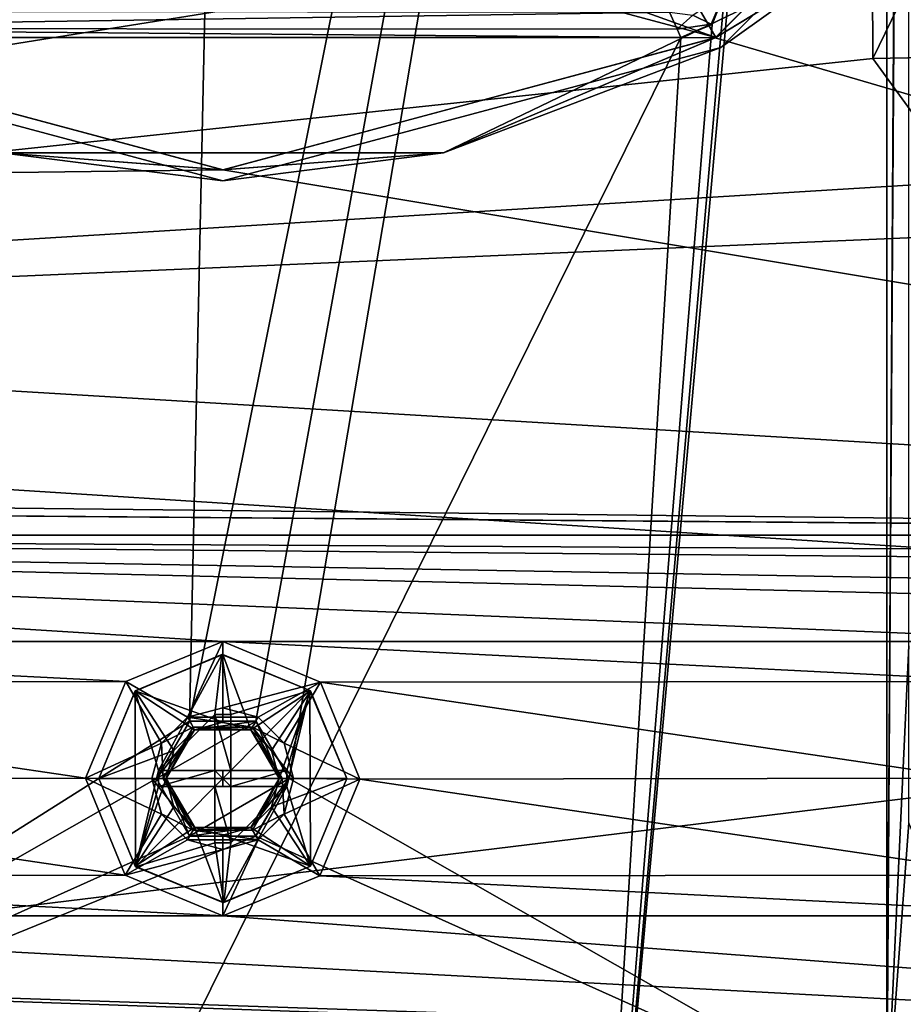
# Model space of a CAD drawing. Header units: millimetres. Extents: x -78 to 78, y -78 to 78.
# Tile 202 of 256: x -5 to 15, y -41 to -19. Entities that reach past the tile are written whole.
import ezdxf

# ---------------------------------------------------------------- set-up
doc = ezdxf.new("R2010")
doc.units = ezdxf.units.MM
doc.header["$LTSCALE"] = 41.718519
for name, color, linetype in [('10', 7, 'CONTINUOUS'), ('1025', 7, 'CONTINUOUS'), ('1026', 7, 'CONTINUOUS'), ('1044', 7, 'CONTINUOUS'), ('261', 7, 'CONTINUOUS'), ('262', 7, 'CONTINUOUS'), ('283', 7, 'CONTINUOUS'), ('291', 7, 'CONTINUOUS'), ('298', 7, 'CONTINUOUS'), ('300', 7, 'CONTINUOUS'), ('301', 7, 'CONTINUOUS'), ('43', 7, 'CONTINUOUS'), ('431', 7, 'CONTINUOUS'), ('432', 7, 'CONTINUOUS'), ('433', 7, 'CONTINUOUS'), ('434', 7, 'CONTINUOUS'), ('435', 7, 'CONTINUOUS'), ('436', 7, 'CONTINUOUS'), ('437', 7, 'CONTINUOUS'), ('438', 7, 'CONTINUOUS'), ('439', 7, 'CONTINUOUS'), ('440', 7, 'CONTINUOUS'), ('441', 7, 'CONTINUOUS'), ('442', 7, 'CONTINUOUS'), ('443', 7, 'CONTINUOUS'), ('444', 7, 'CONTINUOUS'), ('445', 7, 'CONTINUOUS'), ('446', 7, 'CONTINUOUS'), ('447', 7, 'CONTINUOUS'), ('448', 7, 'CONTINUOUS'), ('449', 7, 'CONTINUOUS'), ('450', 7, 'CONTINUOUS'), ('451', 7, 'CONTINUOUS'), ('452', 7, 'CONTINUOUS'), ('453', 7, 'CONTINUOUS'), ('454', 7, 'CONTINUOUS'), ('455', 7, 'CONTINUOUS'), ('456', 7, 'CONTINUOUS'), ('457', 7, 'CONTINUOUS'), ('458', 7, 'CONTINUOUS'), ('459', 7, 'CONTINUOUS'), ('460', 7, 'CONTINUOUS'), ('461', 7, 'CONTINUOUS'), ('462', 7, 'CONTINUOUS'), ('463', 7, 'CONTINUOUS'), ('464', 7, 'CONTINUOUS'), ('465', 7, 'CONTINUOUS'), ('466', 7, 'CONTINUOUS'), ('53', 7, 'CONTINUOUS'), ('5301', 7, 'CONTINUOUS'), ('5302', 7, 'CONTINUOUS'), ('5303', 7, 'CONTINUOUS'), ('5340', 7, 'CONTINUOUS'), ('5341', 7, 'CONTINUOUS'), ('6', 7, 'CONTINUOUS'), ('72', 7, 'CONTINUOUS'), ('748', 7, 'CONTINUOUS'), ('809', 7, 'CONTINUOUS'), ('81', 7, 'CONTINUOUS'), ('971', 7, 'CONTINUOUS')]:
    doc.layers.add(name, color=color, linetype=linetype)

msp = doc.modelspace()

# ---------------------------------------------------------------- linework, layer by layer
at = {"layer": '10', "linetype": 'CONTINUOUS'}
for points in [[(19.267, -11.127, -2), (49.5, -30.5, -2), (11.127, -19.267, -2), (19.267, -11.127, -2)], [(0, -22.25, -2), (-72.645, -23.166, -2), (-11.127, -19.267, -2), (0, -22.25, -2)], [(11.127, -19.267, -2), (49.5, -30.5, -2), (0, -22.25, -2), (11.127, -19.267, -2)], [(49.5, -30.5, -2), (-72.645, -23.166, -2), (0, -22.25, -2), (49.5, -30.5, -2)], [(-72.645, -23.166, -2), (49.5, -30.5, -2), (-39.5, -29.5, -2), (-72.645, -23.166, -2)], [(-39.5, -29.5, -2), (49.5, -30.5, -2), (-38.793, -29.793, -2), (-39.5, -29.5, -2)], [(49.5, -30.5, -2), (48.5, -30.5, -2), (-38.793, -29.793, -2), (49.5, -30.5, -2)], [(-38.793, -29.793, -2), (48.5, -30.5, -2), (-38.5, -30.5, -2), (-38.793, -29.793, -2)], [(68.951, -31.464, -2), (69.012, -32.425, -2), (-38.5, -30.5, -2), (68.951, -31.464, -2)], [(69.012, -32.425, -2), (60, -32.9, -2), (-38.5, -30.5, -2), (69.012, -32.425, -2)], [(48.5, -31, -2), (68.951, -31.464, -2), (-38.5, -30.5, -2), (48.5, -31, -2)], [(48.5, -30.5, -2), (48.5, -31, -2), (-38.5, -30.5, -2), (48.5, -30.5, -2)], [(60, -32.9, -2), (20, -32.9, -2), (-38.5, -30.5, -2), (60, -32.9, -2)], [(20, -32.9, -2), (0, -32.9, -2), (-38.5, -30.5, -2), (20, -32.9, -2)], [(0, -32.9, -2), (-20, -32.9, -2), (-38.5, -30.5, -2), (0, -32.9, -2)], [(-17.795, -33.821, -2), (-20, -32.9, -2), (-2.191, -33.807, -2), (-17.795, -33.821, -2)], [(-20, -32.9, -2), (0, -32.9, -2), (-2.191, -33.807, -2), (-20, -32.9, -2)], [(20, -32.9, -2), (17.809, -33.807, -2), (0, -32.9, -2), (20, -32.9, -2)], [(0, -32.9, -2), (17.809, -33.807, -2), (2.205, -33.821, -2), (0, -32.9, -2)], [(-3.1, -35.988, -2), (-17.795, -33.821, -2), (-2.191, -33.807, -2), (-3.1, -35.988, -2)], [(-16.9, -36.012, -2), (-17.795, -33.821, -2), (-3.1, -35.988, -2), (-16.9, -36.012, -2)], [(17.809, -33.807, -2), (16.9, -35.988, -2), (2.205, -33.821, -2), (17.809, -33.807, -2)], [(2.205, -33.821, -2), (16.9, -35.988, -2), (3.1, -36.012, -2), (2.205, -33.821, -2)], [(-17.809, -38.193, -2), (-16.9, -36.012, -2), (-2.205, -38.179, -2), (-17.809, -38.193, -2)], [(-2.205, -38.179, -2), (-16.9, -36.012, -2), (-3.1, -35.988, -2), (-2.205, -38.179, -2)], [(3.1, -36.012, -2), (17.795, -38.179, -2), (2.191, -38.193, -2), (3.1, -36.012, -2)], [(16.9, -35.988, -2), (17.795, -38.179, -2), (3.1, -36.012, -2), (16.9, -35.988, -2)], [(-20, -39.1, -2), (-17.809, -38.193, -2), (0, -39.1, -2), (-20, -39.1, -2)], [(0, -39.1, -2), (-17.809, -38.193, -2), (-2.205, -38.179, -2), (0, -39.1, -2)], [(2.191, -38.193, -2), (20, -39.1, -2), (0, -39.1, -2), (2.191, -38.193, -2)], [(17.795, -38.179, -2), (20, -39.1, -2), (2.191, -38.193, -2), (17.795, -38.179, -2)], [(20, -41.9, -2), (-20, -41.9, -2), (-60, -39.1, -2), (20, -41.9, -2)], [(20, -41.9, -2), (-60, -39.1, -2), (47.73, -42.73, -2), (20, -41.9, -2)], [(-60, -39.1, -2), (-20, -39.1, -2), (47.73, -42.73, -2), (-60, -39.1, -2)], [(-20, -39.1, -2), (0, -39.1, -2), (47.73, -42.73, -2), (-20, -39.1, -2)], [(0, -39.1, -2), (20, -39.1, -2), (47.73, -42.73, -2), (0, -39.1, -2)]]:
    msp.add_3dface(points, dxfattribs=at)
at = {"layer": '1025', "color": 7, "linetype": 'CONTINUOUS'}
for points in [[(-14.617, -19.059, 26.777), (-14.441, -18.666, 27.259), (10.092, -18.689, 27.238), (-14.617, -19.059, 26.777)], [(10.264, -19.074, 26.75), (-14.617, -19.059, 26.777), (10.092, -18.689, 27.238), (10.264, -19.074, 26.75)], [(10.35, -19.264, 26.2), (-14.683, -19.264, 26.2), (-14.617, -19.059, 26.777), (10.35, -19.264, 26.2)], [(10.35, -19.264, 26.2), (-14.617, -19.059, 26.777), (10.264, -19.074, 26.75), (10.35, -19.264, 26.2)]]:
    msp.add_3dface(points, dxfattribs=at)
at = {"layer": '1026', "color": 7, "linetype": 'CONTINUOUS'}
for points in [[(10.619, -18.756, 27.035), (11.334, -18.254, 26.2), (11.037, -18.963, 26.273), (10.619, -18.756, 27.035)], [(10.264, -19.074, 26.75), (10.092, -18.689, 27.238), (10.619, -18.756, 27.035), (10.264, -19.074, 26.75)], [(11.037, -18.963, 26.273), (10.264, -19.074, 26.75), (10.619, -18.756, 27.035), (11.037, -18.963, 26.273)], [(10.35, -19.264, 26.2), (10.264, -19.074, 26.75), (11.037, -18.963, 26.273), (10.35, -19.264, 26.2)]]:
    msp.add_3dface(points, dxfattribs=at)
at = {"layer": '1044', "color": 7, "linetype": 'CONTINUOUS'}
for points in [[(11.334, -18.254, 26.2), (11.057, -18.969, 26.2), (11.037, -18.963, 26.273), (11.334, -18.254, 26.2)], [(11.057, -18.969, 26.2), (10.35, -19.264, 26.2), (11.037, -18.963, 26.273), (11.057, -18.969, 26.2)]]:
    msp.add_3dface(points, dxfattribs=at)
at = {"layer": '261', "linetype": 'CONTINUOUS'}
for points in [[(0, -34.4), (0.799, -34.614), (-0.799, -34.614), (0, -34.4)], [(-1.386, -35.201), (-0.799, -34.614), (-0.671, -34.835), (-1.386, -35.201)], [(-0.799, -34.614), (0.799, -34.614), (0.671, -34.835), (-0.799, -34.614)], [(-0.671, -34.835), (-0.799, -34.614), (0.671, -34.835), (-0.671, -34.835)], [(0.799, -34.614), (1.386, -35.201), (0.671, -34.835), (0.799, -34.614)], [(-1.345, -36), (-1.386, -35.201), (-0.671, -34.835), (-1.345, -36)], [(1.386, -35.201), (1.6, -36), (0.671, -34.835), (1.386, -35.201)], [(1.6, -36), (1.345, -36), (0.671, -34.835), (1.6, -36)], [(-1.6, -36), (-1.386, -35.201), (-1.345, -36), (-1.6, -36)], [(-1.386, -36.799), (-1.6, -36), (-0.671, -37.165), (-1.386, -36.799)], [(-0.671, -37.165), (-1.6, -36), (-1.345, -36), (-0.671, -37.165)], [(1.345, -36), (1.386, -36.799), (0.671, -37.165), (1.345, -36)], [(1.6, -36), (1.386, -36.799), (1.345, -36), (1.6, -36)], [(-0.799, -37.386), (-1.386, -36.799), (-0.671, -37.165), (-0.799, -37.386)], [(1.386, -36.799), (0.799, -37.386), (0.671, -37.165), (1.386, -36.799)], [(0.799, -37.386), (-0.799, -37.386), (-0.671, -37.165), (0.799, -37.386)], [(0.671, -37.165), (0.799, -37.386), (-0.671, -37.165), (0.671, -37.165)], [(0.799, -37.386), (0, -37.6), (-0.799, -37.386), (0.799, -37.386)]]:
    msp.add_3dface(points, dxfattribs=at)
at = {"layer": '262', "linetype": 'CONTINUOUS'}
for points in [[(-15, 43.7, 2), (-15, -43.7, 2), (-1.5, 36, 2), (-15, 43.7, 2)], [(0.749, -34.701, 2), (15, 43.7, 2), (-0.749, -34.701, 2), (0.749, -34.701, 2)], [(-0.749, -34.701, 2), (15, 43.7, 2), (0.749, 34.701, 2), (-0.749, -34.701, 2)], [(1.5, -36, 2), (15, 43.7, 2), (0.749, -34.701, 2), (1.5, -36, 2)], [(15, -43.7, 2), (15, 43.7, 2), (1.5, -36, 2), (15, -43.7, 2)], [(-1.5, 36, 2), (-15, -43.7, 2), (-0.749, 34.701, 2), (-1.5, 36, 2)], [(-15, -43.7, 2), (-0.749, -34.701, 2), (0.749, 34.701, 2), (-15, -43.7, 2)], [(-0.749, 34.701, 2), (-15, -43.7, 2), (0.749, 34.701, 2), (-0.749, 34.701, 2)], [(-15, -43.7, 2), (-1.5, -36, 2), (-0.749, -34.701, 2), (-15, -43.7, 2)], [(-1.5, -36, 2), (-15, -43.7, 2), (-0.749, -37.299, 2), (-1.5, -36, 2)], [(0.749, -37.299, 2), (15, -43.7, 2), (1.5, -36, 2), (0.749, -37.299, 2)], [(-15, -43.7, 2), (15, -43.7, 2), (0.749, -37.299, 2), (-15, -43.7, 2)], [(-0.749, -37.299, 2), (-15, -43.7, 2), (0.749, -37.299, 2), (-0.749, -37.299, 2)]]:
    msp.add_3dface(points, dxfattribs=at)
at = {"layer": '283', "linetype": 'CONTINUOUS'}
for points in [[(15, -43.7), (15, 43.7), (15, -43.7, 2), (15, -43.7)], [(15, 43.7), (15, 43.7, 2), (15, -43.7, 2), (15, 43.7)]]:
    msp.add_3dface(points, dxfattribs=at)
at = {"layer": '291', "color": 7, "linetype": 'CONTINUOUS'}
for points in [[(19.278, -11.108, -3), (11.141, -19.259, -3), (7.62, -13.21, -3), (19.278, -11.108, -3)], [(-11.121, -19.271, -3), (-19.267, -11.128, -3), (11.141, -19.259, -3), (-11.121, -19.271, -3)], [(11.141, -19.259, -3), (-19.267, -11.128, -3), (-0.009, -15.249, -3), (11.141, -19.259, -3)], [(7.62, -13.21, -3), (11.141, -19.259, -3), (-0.009, -15.249, -3), (7.62, -13.21, -3)], [(0.012, -22.25, -3), (-11.121, -19.271, -3), (11.141, -19.259, -3), (0.012, -22.25, -3)]]:
    msp.add_3dface(points, dxfattribs=at)
at = {"layer": '298', "color": 7, "linetype": 'CONTINUOUS'}
for points in [[(11.141, -19.259, -3), (19.278, -11.108, -3), (13.983, -17.534, -2.927), (11.141, -19.259, -3)], [(11.25, -19.486, -2.75), (13.983, -17.534, -2.927), (19.486, -11.25, -2.75), (11.25, -19.486, -2.75)], [(11.141, -19.259, -3), (13.983, -17.534, -2.927), (4.99, -21.864, -2.927), (11.141, -19.259, -3)], [(4.99, -21.864, -2.927), (13.983, -17.534, -2.927), (11.25, -19.486, -2.75), (4.99, -21.864, -2.927)], [(-11.121, -19.271, -3), (0.012, -22.25, -3), (-4.99, -21.864, -2.927), (-11.121, -19.271, -3)], [(0.012, -22.25, -3), (11.141, -19.259, -3), (4.99, -21.864, -2.927), (0.012, -22.25, -3)], [(-11.25, -19.486, -2.75), (-4.99, -21.864, -2.927), (0, -22.5, -2.75), (-11.25, -19.486, -2.75)], [(0, -22.5, -2.75), (4.99, -21.864, -2.927), (11.25, -19.486, -2.75), (0, -22.5, -2.75)], [(0.012, -22.25, -3), (4.99, -21.864, -2.927), (-4.99, -21.864, -2.927), (0.012, -22.25, -3)], [(-4.99, -21.864, -2.927), (4.99, -21.864, -2.927), (0, -22.5, -2.75), (-4.99, -21.864, -2.927)]]:
    msp.add_3dface(points, dxfattribs=at)
at = {"layer": '300', "color": 7, "linetype": 'CONTINUOUS'}
for points in [[(11.25, -19.486, -2.75), (19.486, -11.25, -2.75), (11.25, -19.486, -2.25), (11.25, -19.486, -2.75)], [(11.25, -19.486, -2.25), (19.486, -11.25, -2.75), (19.486, -11.25, -2.25), (11.25, -19.486, -2.25)], [(-11.25, -19.486, -2.75), (0, -22.5, -2.75), (-11.25, -19.486, -2.25), (-11.25, -19.486, -2.75)], [(-11.25, -19.486, -2.25), (0, -22.5, -2.75), (0, -22.5, -2.25), (-11.25, -19.486, -2.25)], [(0, -22.5, -2.75), (11.25, -19.486, -2.75), (0, -22.5, -2.25), (0, -22.5, -2.75)], [(0, -22.5, -2.25), (11.25, -19.486, -2.75), (11.25, -19.486, -2.25), (0, -22.5, -2.25)]]:
    msp.add_3dface(points, dxfattribs=at)
at = {"layer": '301', "color": 7, "linetype": 'CONTINUOUS'}
for points in [[(19.267, -11.127, -2), (11.127, -19.267, -2), (13.983, -17.534, -2.073), (19.267, -11.127, -2)], [(11.25, -19.486, -2.25), (19.486, -11.25, -2.25), (13.983, -17.534, -2.073), (11.25, -19.486, -2.25)], [(13.983, -17.534, -2.073), (11.127, -19.267, -2), (4.99, -21.864, -2.073), (13.983, -17.534, -2.073)], [(11.25, -19.486, -2.25), (13.983, -17.534, -2.073), (4.99, -21.864, -2.073), (11.25, -19.486, -2.25)], [(0, -22.25, -2), (-11.127, -19.267, -2), (-4.99, -21.864, -2.073), (0, -22.25, -2)], [(11.127, -19.267, -2), (0, -22.25, -2), (4.99, -21.864, -2.073), (11.127, -19.267, -2)], [(-11.25, -19.486, -2.25), (0, -22.5, -2.25), (-4.99, -21.864, -2.073), (-11.25, -19.486, -2.25)], [(0, -22.5, -2.25), (11.25, -19.486, -2.25), (4.99, -21.864, -2.073), (0, -22.5, -2.25)], [(4.99, -21.864, -2.073), (0, -22.25, -2), (-4.99, -21.864, -2.073), (4.99, -21.864, -2.073)], [(0, -22.5, -2.25), (4.99, -21.864, -2.073), (-4.99, -21.864, -2.073), (0, -22.5, -2.25)]]:
    msp.add_3dface(points, dxfattribs=at)
at = {"layer": '43', "linetype": 'CONTINUOUS'}
for points in [[(-0.8, -34.614, -0.5), (0, -34.4, -0.5), (-0.799, -34.614), (-0.8, -34.614, -0.5)], [(0, -34.4, -0.5), (0, -34.4), (-0.799, -34.614), (0, -34.4, -0.5)], [(-1.386, -35.2, -0.5), (-0.8, -34.614, -0.5), (-1.386, -35.201), (-1.386, -35.2, -0.5)], [(-1.386, -35.201), (-0.8, -34.614, -0.5), (-0.799, -34.614), (-1.386, -35.201)], [(-1.6, -36, -0.5), (-1.386, -35.2, -0.5), (-1.6, -36), (-1.6, -36, -0.5)], [(-1.6, -36), (-1.386, -35.2, -0.5), (-1.386, -35.201), (-1.6, -36)], [(-1.386, -36.8, -0.5), (-1.6, -36, -0.5), (-1.386, -36.799), (-1.386, -36.8, -0.5)], [(-1.386, -36.799), (-1.6, -36, -0.5), (-1.6, -36), (-1.386, -36.799)], [(-0.799, -37.386), (-1.386, -36.8, -0.5), (-1.386, -36.799), (-0.799, -37.386)], [(-0.8, -37.386, -0.5), (-1.386, -36.8, -0.5), (-0.799, -37.386), (-0.8, -37.386, -0.5)], [(0, -37.6, -0.5), (-0.8, -37.386, -0.5), (0, -37.6), (0, -37.6, -0.5)], [(0, -37.6), (-0.8, -37.386, -0.5), (-0.799, -37.386), (0, -37.6)]]:
    msp.add_3dface(points, dxfattribs=at)
at = {"layer": '431', "linetype": 'CONTINUOUS'}
for points in [[(-0.743, -34.697, 3), (-1.5, -36, 3), (0.754, -34.703, 3), (-0.743, -34.697, 3)], [(0.754, -34.703, 3), (-1.5, -36, 3), (1.5, -36, 3), (0.754, -34.703, 3)], [(1.5, -36, 3), (-1.5, -36, 3), (-0.754, -37.297, 3), (1.5, -36, 3)], [(0.743, -37.303, 3), (1.5, -36, 3), (-0.754, -37.297, 3), (0.743, -37.303, 3)]]:
    msp.add_3dface(points, dxfattribs=at)
at = {"layer": '432', "linetype": 'CONTINUOUS'}
for points in [[(-0.749, -34.701, 2), (-1.5, -36, 2), (-0.743, -34.697, 3), (-0.749, -34.701, 2)], [(-1.5, -36, 2), (-1.5, -36, 3), (-0.743, -34.697, 3), (-1.5, -36, 2)], [(0.749, -34.701, 2), (-0.749, -34.701, 2), (-0.743, -34.697, 3), (0.749, -34.701, 2)], [(0.749, -34.701, 2), (-0.743, -34.697, 3), (0.754, -34.703, 3), (0.749, -34.701, 2)], [(1.5, -36, 2), (0.749, -34.701, 2), (1.5, -36, 3), (1.5, -36, 2)], [(0.749, -34.701, 2), (0.754, -34.703, 3), (1.5, -36, 3), (0.749, -34.701, 2)]]:
    msp.add_3dface(points, dxfattribs=at)
at = {"layer": '433', "linetype": 'CONTINUOUS'}
for points in [[(-1.5, -36, 2), (-0.749, -37.299, 2), (-1.5, -36, 3), (-1.5, -36, 2)], [(-1.5, -36, 3), (-0.749, -37.299, 2), (-0.754, -37.297, 3), (-1.5, -36, 3)], [(0.749, -37.299, 2), (1.5, -36, 2), (0.743, -37.303, 3), (0.749, -37.299, 2)], [(1.5, -36, 2), (1.5, -36, 3), (0.743, -37.303, 3), (1.5, -36, 2)], [(-0.749, -37.299, 2), (0.743, -37.303, 3), (-0.754, -37.297, 3), (-0.749, -37.299, 2)], [(-0.749, -37.299, 2), (0.749, -37.299, 2), (0.743, -37.303, 3), (-0.749, -37.299, 2)]]:
    msp.add_3dface(points, dxfattribs=at)
at = {"layer": '434', "linetype": 'CONTINUOUS'}
for points in [[(-0.671, -37.165), (-1.345, -36), (-0.637, -37.104, -0.25), (-0.671, -37.165)], [(-1.345, -36), (-1.275, -36, -0.25), (-0.637, -37.104, -0.25), (-1.345, -36)], [(1.275, -36, -0.25), (0.671, -37.165), (0.637, -37.104, -0.25), (1.275, -36, -0.25)], [(1.345, -36), (0.671, -37.165), (1.275, -36, -0.25), (1.345, -36)], [(0.671, -37.165), (-0.671, -37.165), (0.637, -37.104, -0.25), (0.671, -37.165)], [(-0.671, -37.165), (-0.637, -37.104, -0.25), (0.637, -37.104, -0.25), (-0.671, -37.165)]]:
    msp.add_3dface(points, dxfattribs=at)
at = {"layer": '435', "linetype": 'CONTINUOUS'}
for points in [[(-1.345, -36), (-0.671, -34.835), (-1.275, -36, -0.25), (-1.345, -36)], [(-1.275, -36, -0.25), (-0.671, -34.835), (-0.637, -34.896, -0.25), (-1.275, -36, -0.25)], [(-0.671, -34.835), (0.671, -34.835), (-0.637, -34.896, -0.25), (-0.671, -34.835)], [(-0.637, -34.896, -0.25), (0.671, -34.835), (0.637, -34.896, -0.25), (-0.637, -34.896, -0.25)], [(0.671, -34.835), (1.345, -36), (0.637, -34.896, -0.25), (0.671, -34.835)], [(0.637, -34.896, -0.25), (1.345, -36), (1.275, -36, -0.25), (0.637, -34.896, -0.25)]]:
    msp.add_3dface(points, dxfattribs=at)
at = {"layer": '436', "linetype": 'CONTINUOUS'}
for points in [[(-1.275, -36, -0.25), (-0.637, -34.896, -0.25), (-1.275, -36, -0.35), (-1.275, -36, -0.25)], [(-1.275, -36, -0.35), (-0.637, -34.896, -0.25), (-1.104, -35.362, -0.35), (-1.275, -36, -0.35)], [(-1.104, -35.362, -0.35), (-0.637, -34.896, -0.25), (-0.637, -34.896, -0.35), (-1.104, -35.362, -0.35)], [(-0.637, -34.896, -0.35), (0.637, -34.896, -0.25), (0, -34.725, -0.35), (-0.637, -34.896, -0.35)], [(-0.637, -34.896, -0.25), (0.637, -34.896, -0.25), (-0.637, -34.896, -0.35), (-0.637, -34.896, -0.25)], [(0, -34.725, -0.35), (0.637, -34.896, -0.25), (0.637, -34.896, -0.35), (0, -34.725, -0.35)], [(0.637, -34.896, -0.25), (1.275, -36, -0.25), (0.637, -34.896, -0.35), (0.637, -34.896, -0.25)], [(0.637, -34.896, -0.35), (1.275, -36, -0.25), (1.104, -35.362, -0.35), (0.637, -34.896, -0.35)], [(1.104, -35.362, -0.35), (1.275, -36, -0.25), (1.275, -36, -0.35), (1.104, -35.362, -0.35)]]:
    msp.add_3dface(points, dxfattribs=at)
at = {"layer": '437', "linetype": 'CONTINUOUS'}
for points in [[(-1.275, -36, -0.25), (-1.275, -36, -0.35), (-1.104, -36.638, -0.35), (-1.275, -36, -0.25)], [(-1.275, -36, -0.25), (-1.104, -36.638, -0.35), (-0.637, -37.104, -0.35), (-1.275, -36, -0.25)], [(-1.275, -36, -0.25), (-0.637, -37.104, -0.35), (-0.637, -37.104, -0.25), (-1.275, -36, -0.25)], [(1.275, -36, -0.35), (1.275, -36, -0.25), (0.637, -37.104, -0.25), (1.275, -36, -0.35)], [(1.104, -36.638, -0.35), (1.275, -36, -0.35), (0.637, -37.104, -0.25), (1.104, -36.638, -0.35)], [(0.637, -37.104, -0.35), (1.104, -36.638, -0.35), (0.637, -37.104, -0.25), (0.637, -37.104, -0.35)], [(-0.637, -37.104, -0.35), (0, -37.275, -0.35), (-0.637, -37.104, -0.25), (-0.637, -37.104, -0.35)], [(0, -37.275, -0.35), (0.637, -37.104, -0.35), (-0.637, -37.104, -0.25), (0, -37.275, -0.35)], [(-0.637, -37.104, -0.25), (0.637, -37.104, -0.35), (0.637, -37.104, -0.25), (-0.637, -37.104, -0.25)]]:
    msp.add_3dface(points, dxfattribs=at)
at = {"layer": '438', "linetype": 'CONTINUOUS'}
for points in [[(-1.275, -36, -0.35), (-2.8, -36, -1.875), (-1.98, -37.98, -1.875), (-1.275, -36, -0.35)], [(-1.275, -36, -0.35), (-1.98, -37.98, -1.875), (-1.104, -36.638, -0.35), (-1.275, -36, -0.35)], [(2.8, -36, -1.875), (1.275, -36, -0.35), (1.104, -36.638, -0.35), (2.8, -36, -1.875)], [(1.98, -37.98, -1.875), (2.8, -36, -1.875), (1.104, -36.638, -0.35), (1.98, -37.98, -1.875)], [(-1.104, -36.638, -0.35), (-1.98, -37.98, -1.875), (-0.637, -37.104, -0.35), (-1.104, -36.638, -0.35)], [(0.637, -37.104, -0.35), (1.98, -37.98, -1.875), (1.104, -36.638, -0.35), (0.637, -37.104, -0.35)], [(-1.98, -37.98, -1.875), (0, -38.8, -1.875), (-0.637, -37.104, -0.35), (-1.98, -37.98, -1.875)], [(-0.637, -37.104, -0.35), (0, -38.8, -1.875), (0, -37.275, -0.35), (-0.637, -37.104, -0.35)], [(0, -37.275, -0.35), (1.98, -37.98, -1.875), (0.637, -37.104, -0.35), (0, -37.275, -0.35)], [(0, -38.8, -1.875), (1.98, -37.98, -1.875), (0, -37.275, -0.35), (0, -38.8, -1.875)]]:
    msp.add_3dface(points, dxfattribs=at)
at = {"layer": '439', "linetype": 'CONTINUOUS'}
for points in [[(-1.98, -34.02, -1.875), (0, -34.725, -0.35), (0, -33.2, -1.875), (-1.98, -34.02, -1.875)], [(0, -34.725, -0.35), (0.637, -34.896, -0.35), (0, -33.2, -1.875), (0, -34.725, -0.35)], [(0, -33.2, -1.875), (0.637, -34.896, -0.35), (1.98, -34.02, -1.875), (0, -33.2, -1.875)], [(-2.8, -36, -1.875), (-1.104, -35.362, -0.35), (-1.98, -34.02, -1.875), (-2.8, -36, -1.875)], [(-1.104, -35.362, -0.35), (-0.637, -34.896, -0.35), (-1.98, -34.02, -1.875), (-1.104, -35.362, -0.35)], [(-0.637, -34.896, -0.35), (0, -34.725, -0.35), (-1.98, -34.02, -1.875), (-0.637, -34.896, -0.35)], [(0.637, -34.896, -0.35), (1.104, -35.362, -0.35), (1.98, -34.02, -1.875), (0.637, -34.896, -0.35)], [(1.104, -35.362, -0.35), (1.275, -36, -0.35), (1.98, -34.02, -1.875), (1.104, -35.362, -0.35)], [(1.275, -36, -0.35), (2.8, -36, -1.875), (1.98, -34.02, -1.875), (1.275, -36, -0.35)], [(-1.275, -36, -0.35), (-1.104, -35.362, -0.35), (-2.8, -36, -1.875), (-1.275, -36, -0.35)]]:
    msp.add_3dface(points, dxfattribs=at)
at = {"layer": '440', "linetype": 'CONTINUOUS'}
for points in [[(-1.981, -34.022, -2), (-1.98, -34.02, -1.875), (-0.021, -33.2, -2), (-1.981, -34.022, -2)], [(-1.98, -34.02, -1.875), (0, -33.2, -1.875), (-0.021, -33.2, -2), (-1.98, -34.02, -1.875)], [(-0.021, -33.2, -2), (0, -33.2, -1.875), (1.968, -34.01, -2), (-0.021, -33.2, -2)], [(0, -33.2, -1.875), (1.98, -34.02, -1.875), (1.968, -34.01, -2), (0, -33.2, -1.875)], [(-2.8, -36, -1.875), (-1.98, -34.02, -1.875), (-2.8, -36, -2), (-2.8, -36, -1.875)], [(-2.8, -36, -2), (-1.98, -34.02, -1.875), (-1.981, -34.022, -2), (-2.8, -36, -2)], [(1.98, -34.02, -1.875), (2.8, -36, -1.875), (1.968, -34.01, -2), (1.98, -34.02, -1.875)], [(1.968, -34.01, -2), (2.8, -36, -1.875), (2.8, -36, -2), (1.968, -34.01, -2)]]:
    msp.add_3dface(points, dxfattribs=at)
at = {"layer": '441', "linetype": 'CONTINUOUS'}
for points in [[(-2.8, -36, -1.875), (-2.8, -36, -2), (-1.968, -37.99, -2), (-2.8, -36, -1.875)], [(-2.8, -36, -1.875), (-1.968, -37.99, -2), (-1.98, -37.98, -1.875), (-2.8, -36, -1.875)], [(2.8, -36, -2), (2.8, -36, -1.875), (1.98, -37.98, -1.875), (2.8, -36, -2)], [(1.981, -37.978, -2), (2.8, -36, -2), (1.98, -37.98, -1.875), (1.981, -37.978, -2)], [(-1.98, -37.98, -1.875), (-1.968, -37.99, -2), (0, -38.8, -1.875), (-1.98, -37.98, -1.875)], [(-1.968, -37.99, -2), (0.021, -38.8, -2), (0, -38.8, -1.875), (-1.968, -37.99, -2)], [(0, -38.8, -1.875), (0.021, -38.8, -2), (1.98, -37.98, -1.875), (0, -38.8, -1.875)], [(0.021, -38.8, -2), (1.981, -37.978, -2), (1.98, -37.98, -1.875), (0.021, -38.8, -2)]]:
    msp.add_3dface(points, dxfattribs=at)
at = {"layer": '442', "linetype": 'CONTINUOUS'}
for points in [[(-1.981, -34.022, -2), (-0.021, -33.2, -2), (-1.45, -35.819, -2), (-1.981, -34.022, -2)], [(-1.45, -35.819, -2), (-0.021, -33.2, -2), (-0.181, -34.55, -2), (-1.45, -35.819, -2)], [(-0.181, -34.55, -2), (-0.021, -33.2, -2), (0.181, -34.55, -2), (-0.181, -34.55, -2)], [(-0.021, -33.2, -2), (1.968, -34.01, -2), (0.181, -34.55, -2), (-0.021, -33.2, -2)], [(-2.8, -36, -2), (-1.981, -34.022, -2), (-1.968, -37.99, -2), (-2.8, -36, -2)], [(-1.968, -37.99, -2), (-1.981, -34.022, -2), (-1.45, -35.819, -2), (-1.968, -37.99, -2)], [(0.181, -34.55, -2), (1.968, -34.01, -2), (0.181, -35.819, -2), (0.181, -34.55, -2)], [(0.181, -35.819, -2), (1.968, -34.01, -2), (1.45, -35.819, -2), (0.181, -35.819, -2)], [(1.968, -34.01, -2), (1.981, -37.978, -2), (1.45, -36.181, -2), (1.968, -34.01, -2)], [(1.45, -35.819, -2), (1.968, -34.01, -2), (1.45, -36.181, -2), (1.45, -35.819, -2)], [(1.968, -34.01, -2), (2.8, -36, -2), (1.981, -37.978, -2), (1.968, -34.01, -2)], [(-0.181, -35.819, -2), (-1.45, -35.819, -2), (-0.181, -34.55, -2), (-0.181, -35.819, -2)], [(-1.45, -36.181, -2), (-1.968, -37.99, -2), (-1.45, -35.819, -2), (-1.45, -36.181, -2)], [(-0.181, -37.45, -2), (-1.968, -37.99, -2), (-0.181, -36.181, -2), (-0.181, -37.45, -2)], [(-0.181, -36.181, -2), (-1.968, -37.99, -2), (-1.45, -36.181, -2), (-0.181, -36.181, -2)], [(1.981, -37.978, -2), (0.021, -38.8, -2), (1.45, -36.181, -2), (1.981, -37.978, -2)], [(0.021, -38.8, -2), (0.181, -37.45, -2), (1.45, -36.181, -2), (0.021, -38.8, -2)], [(1.45, -36.181, -2), (0.181, -37.45, -2), (0.181, -36.181, -2), (1.45, -36.181, -2)], [(0.021, -38.8, -2), (-1.968, -37.99, -2), (-0.181, -37.45, -2), (0.021, -38.8, -2)], [(0.181, -37.45, -2), (0.021, -38.8, -2), (-0.181, -37.45, -2), (0.181, -37.45, -2)]]:
    msp.add_3dface(points, dxfattribs=at)
at = {"layer": '443', "linetype": 'CONTINUOUS'}
for points in [[(0.181, -37.45, -2), (-0.181, -37.45, -2), (-0.181, -36.181, -0.731), (0.181, -37.45, -2)], [(0.181, -36.181, -0.731), (0.181, -37.45, -2), (-0.181, -36.181, -0.731), (0.181, -36.181, -0.731)]]:
    msp.add_3dface(points, dxfattribs=at)
at = {"layer": '444', "linetype": 'CONTINUOUS'}
msp.add_3dface([(-0.181, -36.181, -0.731), (-0.181, -36, -0.55), (0, -36, -0.55), (-0.181, -36.181, -0.731)], dxfattribs=at)
at = {"layer": '445', "linetype": 'CONTINUOUS'}
msp.add_3dface([(0.181, -36.181, -0.731), (0, -36, -0.55), (0.181, -36, -0.55), (0.181, -36.181, -0.731)], dxfattribs=at)
at = {"layer": '446', "linetype": 'CONTINUOUS'}
msp.add_3dface([(0.181, -34.55, -2), (0.181, -35.819, -2), (0.181, -35.819, -0.731), (0.181, -34.55, -2)], dxfattribs=at)
at = {"layer": '447', "linetype": 'CONTINUOUS'}
msp.add_3dface([(0.181, -36.181, -2), (0.181, -37.45, -2), (0.181, -36.181, -0.731), (0.181, -36.181, -2)], dxfattribs=at)
at = {"layer": '448', "linetype": 'CONTINUOUS'}
msp.add_3dface([(0.181, -36.181, -0.731), (0.181, -36, -0.55), (0.181, -35.819, -0.731), (0.181, -36.181, -0.731)], dxfattribs=at)
at = {"layer": '449', "linetype": 'CONTINUOUS'}
msp.add_3dface([(-0.181, -37.45, -2), (-0.181, -36.181, -2), (-0.181, -36.181, -0.731), (-0.181, -37.45, -2)], dxfattribs=at)
at = {"layer": '450', "linetype": 'CONTINUOUS'}
for points in [[(-0.181, -34.55, -2), (0.181, -34.55, -2), (0.181, -35.819, -0.731), (-0.181, -34.55, -2)], [(-0.181, -35.819, -0.731), (-0.181, -34.55, -2), (0.181, -35.819, -0.731), (-0.181, -35.819, -0.731)]]:
    msp.add_3dface(points, dxfattribs=at)
at = {"layer": '451', "linetype": 'CONTINUOUS'}
msp.add_3dface([(-0.181, -36.181, -0.731), (-0.181, -35.819, -0.731), (-0.181, -36, -0.55), (-0.181, -36.181, -0.731)], dxfattribs=at)
at = {"layer": '452', "linetype": 'CONTINUOUS'}
msp.add_3dface([(0.181, -36.181, -0.731), (-0.181, -36.181, -0.731), (0, -36.181, -0.55), (0.181, -36.181, -0.731)], dxfattribs=at)
at = {"layer": '453', "linetype": 'CONTINUOUS'}
msp.add_3dface([(1.45, -36.181, -2), (0.181, -36.181, -2), (0.181, -36.181, -0.731), (1.45, -36.181, -2)], dxfattribs=at)
at = {"layer": '454', "linetype": 'CONTINUOUS'}
msp.add_3dface([(-0.181, -36, -0.55), (-0.181, -35.819, -0.731), (0, -36, -0.55), (-0.181, -36, -0.55)], dxfattribs=at)
at = {"layer": '455', "linetype": 'CONTINUOUS'}
msp.add_3dface([(0.181, -36, -0.55), (0, -36, -0.55), (0.181, -35.819, -0.731), (0.181, -36, -0.55)], dxfattribs=at)
at = {"layer": '456', "linetype": 'CONTINUOUS'}
msp.add_3dface([(-0.181, -36.181, -0.731), (0, -36, -0.55), (0, -36.181, -0.55), (-0.181, -36.181, -0.731)], dxfattribs=at)
at = {"layer": '457', "linetype": 'CONTINUOUS'}
msp.add_3dface([(-0.181, -35.819, -0.731), (0.181, -35.819, -0.731), (0, -35.819, -0.55), (-0.181, -35.819, -0.731)], dxfattribs=at)
at = {"layer": '458', "linetype": 'CONTINUOUS'}
msp.add_3dface([(-0.181, -36.181, -2), (-1.45, -36.181, -2), (-0.181, -36.181, -0.731), (-0.181, -36.181, -2)], dxfattribs=at)
at = {"layer": '459', "linetype": 'CONTINUOUS'}
for points in [[(1.45, -35.819, -2), (1.45, -36.181, -2), (0.181, -36.181, -0.731), (1.45, -35.819, -2)], [(1.45, -35.819, -2), (0.181, -36.181, -0.731), (0.181, -35.819, -0.731), (1.45, -35.819, -2)]]:
    msp.add_3dface(points, dxfattribs=at)
at = {"layer": '460', "linetype": 'CONTINUOUS'}
msp.add_3dface([(0.181, -35.819, -2), (1.45, -35.819, -2), (0.181, -35.819, -0.731), (0.181, -35.819, -2)], dxfattribs=at)
at = {"layer": '461', "linetype": 'CONTINUOUS'}
msp.add_3dface([(0, -36, -0.55), (0.181, -36.181, -0.731), (0, -36.181, -0.55), (0, -36, -0.55)], dxfattribs=at)
at = {"layer": '462', "linetype": 'CONTINUOUS'}
msp.add_3dface([(-0.181, -35.819, -2), (-0.181, -34.55, -2), (-0.181, -35.819, -0.731), (-0.181, -35.819, -2)], dxfattribs=at)
at = {"layer": '463', "linetype": 'CONTINUOUS'}
msp.add_3dface([(0, -36, -0.55), (-0.181, -35.819, -0.731), (0, -35.819, -0.55), (0, -36, -0.55)], dxfattribs=at)
at = {"layer": '464', "linetype": 'CONTINUOUS'}
for points in [[(-1.45, -36.181, -2), (-1.45, -35.819, -2), (-0.181, -35.819, -0.731), (-1.45, -36.181, -2)], [(-0.181, -36.181, -0.731), (-1.45, -36.181, -2), (-0.181, -35.819, -0.731), (-0.181, -36.181, -0.731)]]:
    msp.add_3dface(points, dxfattribs=at)
at = {"layer": '465', "linetype": 'CONTINUOUS'}
msp.add_3dface([(-1.45, -35.819, -2), (-0.181, -35.819, -2), (-0.181, -35.819, -0.731), (-1.45, -35.819, -2)], dxfattribs=at)
at = {"layer": '466', "linetype": 'CONTINUOUS'}
msp.add_3dface([(0.181, -35.819, -0.731), (0, -36, -0.55), (0, -35.819, -0.55), (0.181, -35.819, -0.731)], dxfattribs=at)
at = {"layer": '53', "linetype": 'CONTINUOUS'}
for points in [[(0, -34.4, -0.5), (0.8, -34.614, -0.5), (0, -34.4), (0, -34.4, -0.5)], [(0, -34.4), (0.8, -34.614, -0.5), (0.799, -34.614), (0, -34.4)], [(0.8, -34.614, -0.5), (1.386, -35.2, -0.5), (0.799, -34.614), (0.8, -34.614, -0.5)], [(0.799, -34.614), (1.386, -35.2, -0.5), (1.386, -35.201), (0.799, -34.614)], [(1.386, -35.2, -0.5), (1.6, -36, -0.5), (1.386, -35.201), (1.386, -35.2, -0.5)], [(1.386, -35.201), (1.6, -36, -0.5), (1.6, -36), (1.386, -35.201)], [(1.6, -36, -0.5), (1.386, -36.8, -0.5), (1.6, -36), (1.6, -36, -0.5)], [(1.6, -36), (1.386, -36.8, -0.5), (1.386, -36.799), (1.6, -36)], [(1.386, -36.799), (0.8, -37.386, -0.5), (0.799, -37.386), (1.386, -36.799)], [(1.386, -36.8, -0.5), (0.8, -37.386, -0.5), (1.386, -36.799), (1.386, -36.8, -0.5)], [(0.8, -37.386, -0.5), (0, -37.6, -0.5), (0.799, -37.386), (0.8, -37.386, -0.5)], [(0, -37.6, -0.5), (0, -37.6), (0.799, -37.386), (0, -37.6, -0.5)]]:
    msp.add_3dface(points, dxfattribs=at)
at = {"layer": '5301', "linetype": 'CONTINUOUS'}
for points in [[(-0.637, -37.104, 3), (-1.275, -36, 3), (-0.632, -37.107, 0.55), (-0.637, -37.104, 3)], [(-0.632, -37.107, 0.55), (-1.275, -36, 3), (-1.275, -36, 0.55), (-0.632, -37.107, 0.55)], [(1.275, -36, 3), (0.637, -37.104, 3), (1.275, -36, 0.55), (1.275, -36, 3)], [(1.275, -36, 0.55), (0.637, -37.104, 3), (0.641, -37.102, 0.55), (1.275, -36, 0.55)], [(0.637, -37.104, 3), (-0.637, -37.104, 3), (-0.632, -37.107, 0.55), (0.637, -37.104, 3)], [(0.641, -37.102, 0.55), (0.637, -37.104, 3), (-0.632, -37.107, 0.55), (0.641, -37.102, 0.55)]]:
    msp.add_3dface(points, dxfattribs=at)
at = {"layer": '5302', "linetype": 'CONTINUOUS'}
for points in [[(-1.275, -36, 0.55), (-1.275, -36, 3), (-0.637, -34.896, 3), (-1.275, -36, 0.55)], [(-1.275, -36, 0.55), (-0.637, -34.896, 3), (-0.641, -34.898, 0.55), (-1.275, -36, 0.55)], [(-0.641, -34.898, 0.55), (-0.637, -34.896, 3), (0.632, -34.893, 0.55), (-0.641, -34.898, 0.55)], [(-0.637, -34.896, 3), (0.637, -34.896, 3), (0.632, -34.893, 0.55), (-0.637, -34.896, 3)], [(1.275, -36, 3), (1.275, -36, 0.55), (0.632, -34.893, 0.55), (1.275, -36, 3)], [(0.637, -34.896, 3), (1.275, -36, 3), (0.632, -34.893, 0.55), (0.637, -34.896, 3)]]:
    msp.add_3dface(points, dxfattribs=at)
at = {"layer": '5303', "linetype": 'CONTINUOUS'}
for points in [[(-1.5, -36, 0.55), (-0.641, -34.898, 0.55), (-0.743, -34.697, 0.55), (-1.5, -36, 0.55)], [(-1.275, -36, 0.55), (-0.641, -34.898, 0.55), (-1.5, -36, 0.55), (-1.275, -36, 0.55)], [(-0.743, -34.697, 0.55), (-0.641, -34.898, 0.55), (0.754, -34.703, 0.55), (-0.743, -34.697, 0.55)], [(-0.641, -34.898, 0.55), (0.632, -34.893, 0.55), (0.754, -34.703, 0.55), (-0.641, -34.898, 0.55)], [(0.632, -34.893, 0.55), (1.275, -36, 0.55), (0.754, -34.703, 0.55), (0.632, -34.893, 0.55)], [(0.754, -34.703, 0.55), (1.275, -36, 0.55), (1.5, -36, 0.55), (0.754, -34.703, 0.55)], [(-1.275, -36, 0.55), (-1.5, -36, 0.55), (-0.754, -37.297, 0.55), (-1.275, -36, 0.55)], [(-0.632, -37.107, 0.55), (-1.275, -36, 0.55), (-0.754, -37.297, 0.55), (-0.632, -37.107, 0.55)], [(1.275, -36, 0.55), (0.641, -37.102, 0.55), (1.5, -36, 0.55), (1.275, -36, 0.55)], [(1.5, -36, 0.55), (0.641, -37.102, 0.55), (0.743, -37.303, 0.55), (1.5, -36, 0.55)], [(0.641, -37.102, 0.55), (-0.632, -37.107, 0.55), (-0.754, -37.297, 0.55), (0.641, -37.102, 0.55)], [(0.743, -37.303, 0.55), (0.641, -37.102, 0.55), (-0.754, -37.297, 0.55), (0.743, -37.303, 0.55)]]:
    msp.add_3dface(points, dxfattribs=at)
at = {"layer": '5340', "linetype": 'CONTINUOUS'}
for points in [[(-1.5, -36, 2), (-0.75, -34.701, 2), (-1.5, -36), (-1.5, -36, 2)], [(-1.5, -36), (-0.75, -34.701, 2), (-0.75, -34.701), (-1.5, -36)], [(-0.75, -34.701, 2), (0.75, -34.701, 2), (-0.75, -34.701), (-0.75, -34.701, 2)], [(-0.75, -34.701), (0.75, -34.701, 2), (0.75, -34.701), (-0.75, -34.701)], [(0.75, -34.701, 2), (1.5, -36, 2), (0.75, -34.701), (0.75, -34.701, 2)], [(0.75, -34.701), (1.5, -36, 2), (1.5, -36), (0.75, -34.701)]]:
    msp.add_3dface(points, dxfattribs=at)
at = {"layer": '5341', "linetype": 'CONTINUOUS'}
for points in [[(-1.5, -36, 2), (-1.5, -36), (-0.75, -37.299), (-1.5, -36, 2)], [(-0.75, -37.299, 2), (-1.5, -36, 2), (-0.75, -37.299), (-0.75, -37.299, 2)], [(1.5, -36), (1.5, -36, 2), (0.75, -37.299, 2), (1.5, -36)], [(1.5, -36), (0.75, -37.299, 2), (0.75, -37.299), (1.5, -36)], [(0.75, -37.299, 2), (-0.75, -37.299, 2), (0.75, -37.299), (0.75, -37.299, 2)], [(0.75, -37.299), (-0.75, -37.299, 2), (-0.75, -37.299), (0.75, -37.299)]]:
    msp.add_3dface(points, dxfattribs=at)
at = {"layer": '6', "linetype": 'CONTINUOUS'}
for points in [[(15, 43.7), (15, -43.7), (15.5, 37), (15, 43.7)], [(15, -43.7), (15.5, 33), (15.5, 37), (15, -43.7)], [(15, -43.7), (15.5, -33), (15.5, 33), (15, -43.7)], [(15, -43.7), (15.5, -37), (15.5, -33), (15, -43.7)], [(15.5, -37), (15, -43.7), (16.672, -39.828), (15.5, -37)], [(16.672, -39.828), (15, -43.7), (19.5, -41), (16.672, -39.828)], [(15, -43.7), (19.993, -43.401), (51.5, -41), (15, -43.7)], [(19.5, -41), (15, -43.7), (28.5, -41), (19.5, -41)], [(28.5, -41), (15, -43.7), (51.5, -41), (28.5, -41)]]:
    msp.add_3dface(points, dxfattribs=at)
at = {"layer": '72', "linetype": 'CONTINUOUS'}
for points in [[(-2.191, -33.807, -2), (0, -32.9, -2), (-0.8, -34.614, -0.5), (-2.191, -33.807, -2)], [(0, -32.9, -2), (0, -34.4, -0.5), (-0.8, -34.614, -0.5), (0, -32.9, -2)], [(-3.1, -35.988, -2), (-2.191, -33.807, -2), (-1.386, -35.2, -0.5), (-3.1, -35.988, -2)], [(-1.386, -35.2, -0.5), (-2.191, -33.807, -2), (-0.8, -34.614, -0.5), (-1.386, -35.2, -0.5)], [(-1.6, -36, -0.5), (-3.1, -35.988, -2), (-1.386, -35.2, -0.5), (-1.6, -36, -0.5)], [(-2.205, -38.179, -2), (-3.1, -35.988, -2), (-1.386, -36.8, -0.5), (-2.205, -38.179, -2)], [(-1.386, -36.8, -0.5), (-3.1, -35.988, -2), (-1.6, -36, -0.5), (-1.386, -36.8, -0.5)], [(-0.8, -37.386, -0.5), (-2.205, -38.179, -2), (-1.386, -36.8, -0.5), (-0.8, -37.386, -0.5)], [(0, -37.6, -0.5), (-2.205, -38.179, -2), (-0.8, -37.386, -0.5), (0, -37.6, -0.5)], [(0, -39.1, -2), (-2.205, -38.179, -2), (0, -37.6, -0.5), (0, -39.1, -2)]]:
    msp.add_3dface(points, dxfattribs=at)
at = {"layer": '748', "color": 7, "linetype": 'CONTINUOUS'}
for points in [[(-49.767, -26.6, 28.7), (14.673, -16.305, 28.7), (6.1, -15.2, 28.7), (-49.767, -26.6, 28.7)], [(-6.1, -15.2, 28.7), (-49.767, -26.6, 28.7), (6.1, -15.2, 28.7), (-6.1, -15.2, 28.7)], [(14.673, -16.305, 28.7), (-49.767, -26.6, 28.7), (14.687, -19.738, 28.7), (14.673, -16.305, 28.7)], [(14.687, -19.738, 28.7), (-49.767, -26.6, 28.7), (16.71, -22.519, 28.7), (14.687, -19.738, 28.7)], [(-49.767, -26.6, 28.7), (20, -23.59, 28.7), (16.71, -22.519, 28.7), (-49.767, -26.6, 28.7)], [(-49.767, -26.6, 28.7), (45.977, -32.717, 28.7), (20, -23.59, 28.7), (-49.767, -26.6, 28.7)], [(-36.743, -42.828, 28.7), (45.977, -32.717, 28.7), (-49.767, -26.6, 28.7), (-36.743, -42.828, 28.7)], [(27.585, -43.142, 28.7), (45.977, -32.717, 28.7), (-36.743, -42.828, 28.7), (27.585, -43.142, 28.7)]]:
    msp.add_3dface(points, dxfattribs=at)
at = {"layer": '809', "color": 7, "linetype": 'CONTINUOUS'}
for points in [[(14.673, -16.305, 28.7), (14.687, -19.738, 28.7), (15.528, -18, 28.436), (14.673, -16.305, 28.7)], [(15.528, -18, 28.436), (14.687, -19.738, 28.7), (15.868, -19.711, 28.436), (15.528, -18, 28.436)], [(14.687, -19.738, 28.7), (16.71, -22.519, 28.7), (15.868, -19.711, 28.436), (14.687, -19.738, 28.7)]]:
    msp.add_3dface(points, dxfattribs=at)
at = {"layer": '81', "linetype": 'CONTINUOUS'}
for points in [[(0, -32.9, -2), (2.205, -33.821, -2), (0, -34.4, -0.5), (0, -32.9, -2)], [(0, -34.4, -0.5), (2.205, -33.821, -2), (0.8, -34.614, -0.5), (0, -34.4, -0.5)], [(0.8, -34.614, -0.5), (2.205, -33.821, -2), (1.386, -35.2, -0.5), (0.8, -34.614, -0.5)], [(2.205, -33.821, -2), (3.1, -36.012, -2), (1.386, -35.2, -0.5), (2.205, -33.821, -2)], [(1.386, -35.2, -0.5), (3.1, -36.012, -2), (1.6, -36, -0.5), (1.386, -35.2, -0.5)], [(1.6, -36, -0.5), (3.1, -36.012, -2), (1.386, -36.8, -0.5), (1.6, -36, -0.5)], [(3.1, -36.012, -2), (2.191, -38.193, -2), (1.386, -36.8, -0.5), (3.1, -36.012, -2)], [(1.386, -36.8, -0.5), (2.191, -38.193, -2), (0.8, -37.386, -0.5), (1.386, -36.8, -0.5)], [(2.191, -38.193, -2), (0, -39.1, -2), (0.8, -37.386, -0.5), (2.191, -38.193, -2)], [(0, -39.1, -2), (0, -37.6, -0.5), (0.8, -37.386, -0.5), (0, -39.1, -2)]]:
    msp.add_3dface(points, dxfattribs=at)
at = {"layer": '971', "color": 7, "linetype": 'CONTINUOUS'}
for points in [[(8.235, -53.83, 26.2), (16.911, 42.714, 26.2), (16.956, -42.653, 26.2), (8.235, -53.83, 26.2)], [(16.911, 42.714, 26.2), (8.235, -53.83, 26.2), (11.334, -18.254, 26.2), (16.911, 42.714, 26.2)], [(11.334, -18.254, 26.2), (8.235, -53.83, 26.2), (11.057, -18.969, 26.2), (11.334, -18.254, 26.2)], [(11.057, -18.969, 26.2), (8.235, -53.83, 26.2), (10.35, -19.264, 26.2), (11.057, -18.969, 26.2)], [(10.35, -19.264, 26.2), (-6.839, -54.025, 26.2), (-14.683, -19.264, 26.2), (10.35, -19.264, 26.2)], [(8.235, -53.83, 26.2), (-6.839, -54.025, 26.2), (10.35, -19.264, 26.2), (8.235, -53.83, 26.2)]]:
    msp.add_3dface(points, dxfattribs=at)

doc.saveas('drawing.dxf')
